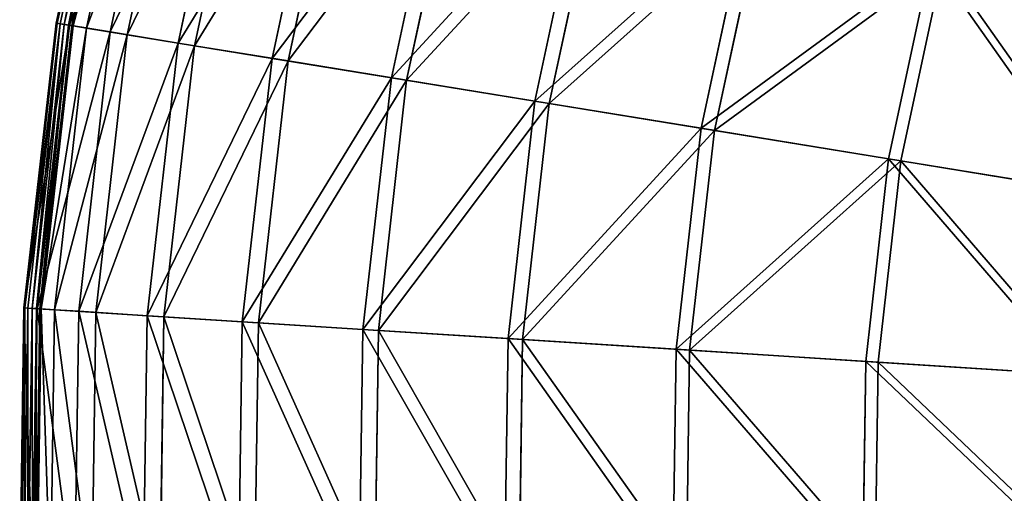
# Model space of a CAD drawing. Extents: x 0 to 1230, y 0 to 270.
# Tile 35 of 245: x 0 to 46, y 135 to 157. Entities that reach past the tile are written whole.
import ezdxf

# ---------------------------------------------------------------- set-up
doc = ezdxf.new("R2010")
doc.units = 0
doc.layers.get('0').update_dxf_attribs({"color": 13, "linetype": 'CONTINUOUS'})

# ---------------------------------------------------------------- blocks, each defined once
blk = doc.blocks.new('GROUP_6')
for p, q in [((4.48, 169.894, 0.403), (1.703, 156.919, 0.403)), ((4.523, 169.882, 0.199), (1.747, 156.912, 0.199)), ((4.659, 169.846, 0.044), (1.886, 156.889, 0.044)), ((4.851, 169.795, -0.02), (2.082, 156.857, -0.02)), ((2.284, 156.824, 0.024), (5.049, 169.742, 0.024)), ((2.318, 156.819, 13.057), (5.082, 169.734, 13.057)), ((2.437, 156.799, 0.165), (5.199, 169.703, 0.165)), ((5.26, 169.686, 0.363), (2.5, 156.789, 0.363)), ((5.86, 169.527, 12.977), (3.113, 156.689, 12.977)), ((4.213, 156.509, 25.988), (6.938, 169.24, 25.988)), ((7.705, 169.036, 25.83), (4.996, 156.382, 25.83)), ((7.352, 155.997, 38.668), (10.011, 168.423, 38.668)), ((10.759, 168.224, 38.433), (8.116, 155.873, 38.433)), ((11.704, 155.287, 50.977), (14.272, 167.29, 50.977)), ((14.994, 167.098, 50.667), (12.441, 155.167, 50.667)), ((17.226, 154.386, 62.794), (19.68, 165.852, 62.794)), ((20.37, 165.668, 62.412), (17.93, 154.271, 62.412)), ((23.867, 153.302, 74.007), (26.183, 164.122, 74.007)), ((26.833, 163.949, 73.557), (24.531, 153.194, 73.557)), ((31.562, 152.047, 84.507), (33.718, 162.119, 84.507)), ((34.322, 161.958, 83.993), (32.179, 151.946, 83.993)), ((40.237, 150.632, 94.193), (42.212, 159.86, 94.193)), ((42.764, 159.713, 93.62), (40.801, 150.539, 93.62)), ((1.703, 156.919, 0.403), (0.212, 143.734, 0.403)), ((1.747, 156.912, 0.199), (0.256, 143.732, 0.199)), ((1.886, 156.889, 0.044), (0.396, 143.723, 0.044)), ((2.082, 156.857, -0.02), (0.595, 143.71, -0.02)), ((0.799, 143.697, 0.024), (2.284, 156.824, 0.024)), ((0.833, 143.695, 13.057), (2.318, 156.819, 13.057)), ((0.954, 143.687, 0.165), (2.437, 156.799, 0.165)), ((2.5, 156.789, 0.363), (1.018, 143.683, 0.363)), ((2.318, 156.819, 13.057), (1.703, 156.919, 0.403)), ((1.703, 156.919, 0.403), (1.747, 156.912, 0.199)), ((1.747, 156.912, 0.199), (1.886, 156.889, 0.044)), ((1.886, 156.889, 0.044), (2.082, 156.857, -0.02)), ((2.284, 156.824, 0.024), (2.082, 156.857, -0.02)), ((2.437, 156.799, 0.165), (2.284, 156.824, 0.024)), ((4.213, 156.509, 25.988), (2.318, 156.819, 13.057)), ((2.5, 156.789, 0.363), (2.437, 156.799, 0.165)), ((2.5, 156.789, 0.363), (3.113, 156.689, 12.977)), ((3.113, 156.689, 12.977), (1.637, 143.644, 12.977)), ((2.75, 143.573, 25.988), (4.213, 156.509, 25.988)), ((3.113, 156.689, 12.977), (4.996, 156.382, 25.83)), ((4.996, 156.382, 25.83), (3.542, 143.522, 25.83)), ((7.352, 155.997, 38.668), (4.213, 156.509, 25.988)), ((4.996, 156.382, 25.83), (8.116, 155.873, 38.433)), ((5.923, 143.371, 38.668), (7.352, 155.997, 38.668)), ((8.116, 155.873, 38.433), (6.696, 143.322, 38.433)), ((11.704, 155.287, 50.977), (7.352, 155.997, 38.668)), ((8.116, 155.873, 38.433), (12.441, 155.167, 50.667)), ((10.324, 143.091, 50.977), (11.704, 155.287, 50.977)), ((12.441, 155.167, 50.667), (11.07, 143.043, 50.667)), ((17.226, 154.386, 62.794), (11.704, 155.287, 50.977)), ((12.441, 155.167, 50.667), (17.93, 154.271, 62.412)), ((15.908, 142.735, 62.794), (17.226, 154.386, 62.794)), ((17.93, 154.271, 62.412), (16.62, 142.69, 62.412)), ((23.867, 153.302, 74.007), (17.226, 154.386, 62.794)), ((17.93, 154.271, 62.412), (24.531, 153.194, 73.557)), ((22.623, 142.308, 74.007), (23.867, 153.302, 74.007)), ((24.531, 153.194, 73.557), (23.295, 142.265, 73.557)), ((31.562, 152.047, 84.507), (23.867, 153.302, 74.007)), ((24.531, 153.194, 73.557), (32.179, 151.946, 83.993)), ((30.404, 141.813, 84.507), (31.562, 152.047, 84.507)), ((32.179, 151.946, 83.993), (31.028, 141.773, 83.993)), ((40.237, 150.632, 94.193), (31.562, 152.047, 84.507)), ((32.179, 151.946, 83.993), (40.801, 150.539, 93.62)), ((39.176, 141.254, 94.193), (40.237, 150.632, 94.193)), ((40.801, 150.539, 93.62), (39.747, 141.218, 93.62)), ((49.808, 149.07, 102.972), (40.237, 150.632, 94.193)), ((40.801, 150.539, 93.62), (50.314, 148.987, 102.346)), ((0.212, 143.734, 0.403), (0.02, 130.467, 0.403)), ((0.256, 143.732, 0.199), (0.064, 130.469, 0.199)), ((0.396, 143.723, 0.044), (0.204, 130.474, 0.044)), ((0.212, 143.734, 0.403), (0.833, 143.695, 13.057)), ((0.212, 143.734, 0.403), (0.256, 143.732, 0.199)), ((0.256, 143.732, 0.199), (0.396, 143.723, 0.044)), ((0.396, 143.723, 0.044), (0.595, 143.71, -0.02)), ((0.595, 143.71, -0.02), (0.403, 130.48, -0.02)), ((0.799, 143.697, 0.024), (0.595, 143.71, -0.02)), ((0.608, 130.488, 0.024), (0.799, 143.697, 0.024)), ((0.642, 130.489, 13.057), (0.833, 143.695, 13.057)), ((0.763, 130.493, 0.165), (0.954, 143.687, 0.165)), ((0.954, 143.687, 0.165), (0.799, 143.697, 0.024)), ((1.018, 143.683, 0.363), (0.827, 130.495, 0.363)), ((0.833, 143.695, 13.057), (2.75, 143.573, 25.988)), ((1.018, 143.683, 0.363), (0.954, 143.687, 0.165)), ((1.018, 143.683, 0.363), (1.637, 143.644, 12.977)), ((1.637, 143.644, 12.977), (1.447, 130.517, 12.977)), ((1.637, 143.644, 12.977), (3.542, 143.522, 25.83)), ((2.561, 130.555, 25.988), (2.75, 143.573, 25.988)), ((2.75, 143.573, 25.988), (5.923, 143.371, 38.668)), ((3.542, 143.522, 25.83), (3.354, 130.583, 25.83)), ((3.542, 143.522, 25.83), (6.696, 143.322, 38.433)), ((5.739, 130.665, 38.668), (5.923, 143.371, 38.668)), ((5.923, 143.371, 38.668), (10.324, 143.091, 50.977)), ((6.696, 143.322, 38.433), (6.513, 130.692, 38.433)), ((6.696, 143.322, 38.433), (11.07, 143.043, 50.667)), ((10.146, 130.818, 50.977), (10.324, 143.091, 50.977)), ((10.324, 143.091, 50.977), (15.908, 142.735, 62.794)), ((11.07, 143.043, 50.667), (10.893, 130.844, 50.667)), ((11.07, 143.043, 50.667), (16.62, 142.69, 62.412)), ((15.739, 131.011, 62.794), (15.908, 142.735, 62.794)), ((15.908, 142.735, 62.794), (22.623, 142.308, 74.007)), ((16.62, 142.69, 62.412), (16.452, 131.036, 62.412)), ((16.62, 142.69, 62.412), (23.295, 142.265, 73.557)), ((22.463, 131.244, 74.007), (22.623, 142.308, 74.007)), ((22.623, 142.308, 74.007), (30.404, 141.813, 84.507)), ((23.295, 142.265, 73.557), (23.135, 131.268, 73.557)), ((23.295, 142.265, 73.557), (31.028, 141.773, 83.993)), ((30.255, 131.514, 84.507), (30.404, 141.813, 84.507)), ((30.404, 141.813, 84.507), (39.176, 141.254, 94.193)), ((31.028, 141.773, 83.993), (30.88, 131.536, 83.993)), ((31.028, 141.773, 83.993), (39.747, 141.218, 93.62)), ((39.04, 131.818, 94.193), (39.176, 141.254, 94.193)), ((39.176, 141.254, 94.193), (48.854, 140.638, 102.972)), ((39.747, 141.218, 93.62), (39.611, 131.838, 93.62)), ((39.747, 141.218, 93.62), (49.366, 140.606, 102.346))]:
    blk.add_line(p, q)
mesh = blk.add_polyface()
corners = [(5.082, 169.734, 13.057), (1.703, 156.919, 0.403), (2.318, 156.819, 13.057), (4.48, 169.894, 0.403)]
mesh.append_faces([[corners[k] for k in face] for face in [(0, 1, 2), (1, 0, 3)]], dxfattribs={"vtx0": -1})
mesh = blk.add_polyface()
corners = [(1.703, 156.919, 0.403), (4.523, 169.882, 0.199), (1.747, 156.912, 0.199), (4.48, 169.894, 0.403)]
mesh.append_faces([[corners[k] for k in face] for face in [(0, 1, 2), (1, 0, 3)]], dxfattribs={"vtx0": -1})
mesh = blk.add_polyface()
corners = [(1.747, 156.912, 0.199), (4.659, 169.846, 0.044), (1.886, 156.889, 0.044), (4.523, 169.882, 0.199)]
mesh.append_faces([[corners[k] for k in face] for face in [(0, 1, 2), (1, 0, 3)]], dxfattribs={"vtx0": -1})
mesh = blk.add_polyface()
corners = [(4.659, 169.846, 0.044), (2.082, 156.857, -0.02), (1.886, 156.889, 0.044), (4.851, 169.795, -0.02)]
mesh.append_faces([[corners[k] for k in face] for face in [(0, 1, 2), (1, 0, 3)]], dxfattribs={"vtx0": -1})
mesh = blk.add_polyface()
corners = [(4.851, 169.795, -0.02), (2.284, 156.824, 0.024), (2.082, 156.857, -0.02), (5.049, 169.742, 0.024)]
mesh.append_faces([[corners[k] for k in face] for face in [(0, 1, 2), (1, 0, 3)]], dxfattribs={"vtx0": -1})
mesh = blk.add_polyface()
corners = [(5.049, 169.742, 0.024), (2.437, 156.799, 0.165), (2.284, 156.824, 0.024), (5.199, 169.703, 0.165)]
mesh.append_faces([[corners[k] for k in face] for face in [(0, 1, 2), (1, 0, 3)]], dxfattribs={"vtx0": -1})
mesh = blk.add_polyface()
corners = [(6.938, 169.24, 25.988), (2.318, 156.819, 13.057), (4.213, 156.509, 25.988), (5.082, 169.734, 13.057)]
mesh.append_faces([[corners[k] for k in face] for face in [(0, 1, 2), (1, 0, 3)]], dxfattribs={"vtx0": -1})
mesh = blk.add_polyface()
corners = [(2.437, 156.799, 0.165), (5.26, 169.686, 0.363), (2.5, 156.789, 0.363), (5.199, 169.703, 0.165)]
mesh.append_faces([[corners[k] for k in face] for face in [(0, 1, 2), (1, 0, 3)]], dxfattribs={"vtx0": -1})
mesh = blk.add_polyface()
corners = [(2.5, 156.789, 0.363), (5.86, 169.527, 12.977), (3.113, 156.689, 12.977), (5.26, 169.686, 0.363)]
mesh.append_faces([[corners[k] for k in face] for face in [(0, 1, 2), (1, 0, 3)]], dxfattribs={"vtx0": -1})
mesh = blk.add_polyface()
corners = [(3.113, 156.689, 12.977), (7.705, 169.036, 25.83), (4.996, 156.382, 25.83), (5.86, 169.527, 12.977)]
mesh.append_faces([[corners[k] for k in face] for face in [(0, 1, 2), (1, 0, 3)]], dxfattribs={"vtx0": -1})
mesh = blk.add_polyface()
corners = [(10.011, 168.423, 38.668), (4.213, 156.509, 25.988), (7.352, 155.997, 38.668), (6.938, 169.24, 25.988)]
mesh.append_faces([[corners[k] for k in face] for face in [(0, 1, 2), (1, 0, 3)]], dxfattribs={"vtx0": -1})
mesh = blk.add_polyface()
corners = [(4.996, 156.382, 25.83), (10.759, 168.224, 38.433), (8.116, 155.873, 38.433), (7.705, 169.036, 25.83)]
mesh.append_faces([[corners[k] for k in face] for face in [(0, 1, 2), (1, 0, 3)]], dxfattribs={"vtx0": -1})
mesh = blk.add_polyface()
corners = [(14.272, 167.29, 50.977), (7.352, 155.997, 38.668), (11.704, 155.287, 50.977), (10.011, 168.423, 38.668)]
mesh.append_faces([[corners[k] for k in face] for face in [(0, 1, 2), (1, 0, 3)]], dxfattribs={"vtx0": -1})
mesh = blk.add_polyface()
corners = [(8.116, 155.873, 38.433), (14.994, 167.098, 50.667), (12.441, 155.167, 50.667), (10.759, 168.224, 38.433)]
mesh.append_faces([[corners[k] for k in face] for face in [(0, 1, 2), (1, 0, 3)]], dxfattribs={"vtx0": -1})
mesh = blk.add_polyface()
corners = [(19.68, 165.852, 62.794), (11.704, 155.287, 50.977), (17.226, 154.386, 62.794), (14.272, 167.29, 50.977)]
mesh.append_faces([[corners[k] for k in face] for face in [(0, 1, 2), (1, 0, 3)]], dxfattribs={"vtx0": -1})
mesh = blk.add_polyface()
corners = [(12.441, 155.167, 50.667), (20.37, 165.668, 62.412), (17.93, 154.271, 62.412), (14.994, 167.098, 50.667)]
mesh.append_faces([[corners[k] for k in face] for face in [(0, 1, 2), (1, 0, 3)]], dxfattribs={"vtx0": -1})
mesh = blk.add_polyface()
corners = [(26.183, 164.122, 74.007), (17.226, 154.386, 62.794), (23.867, 153.302, 74.007), (19.68, 165.852, 62.794)]
mesh.append_faces([[corners[k] for k in face] for face in [(0, 1, 2), (1, 0, 3)]], dxfattribs={"vtx0": -1})
mesh = blk.add_polyface()
corners = [(17.93, 154.271, 62.412), (26.833, 163.949, 73.557), (24.531, 153.194, 73.557), (20.37, 165.668, 62.412)]
mesh.append_faces([[corners[k] for k in face] for face in [(0, 1, 2), (1, 0, 3)]], dxfattribs={"vtx0": -1})
mesh = blk.add_polyface()
corners = [(33.718, 162.119, 84.507), (23.867, 153.302, 74.007), (31.562, 152.047, 84.507), (26.183, 164.122, 74.007)]
mesh.append_faces([[corners[k] for k in face] for face in [(0, 1, 2), (1, 0, 3)]], dxfattribs={"vtx0": -1})
mesh = blk.add_polyface()
corners = [(24.531, 153.194, 73.557), (34.322, 161.958, 83.993), (32.179, 151.946, 83.993), (26.833, 163.949, 73.557)]
mesh.append_faces([[corners[k] for k in face] for face in [(0, 1, 2), (1, 0, 3)]], dxfattribs={"vtx0": -1})
mesh = blk.add_polyface()
corners = [(42.212, 159.86, 94.193), (31.562, 152.047, 84.507), (40.237, 150.632, 94.193), (33.718, 162.119, 84.507)]
mesh.append_faces([[corners[k] for k in face] for face in [(0, 1, 2), (1, 0, 3)]], dxfattribs={"vtx0": -1})
mesh = blk.add_polyface()
corners = [(32.179, 151.946, 83.993), (42.764, 159.713, 93.62), (40.801, 150.539, 93.62), (34.322, 161.958, 83.993)]
mesh.append_faces([[corners[k] for k in face] for face in [(0, 1, 2), (1, 0, 3)]], dxfattribs={"vtx0": -1})
mesh = blk.add_polyface()
corners = [(49.808, 149.07, 102.972), (42.212, 159.86, 94.193), (40.237, 150.632, 94.193), (51.584, 157.367, 102.972)]
mesh.append_faces([[corners[k] for k in face] for face in [(0, 1, 2), (1, 0, 3)]], dxfattribs={"vtx0": -1})
mesh = blk.add_polyface()
corners = [(42.764, 159.713, 93.62), (50.314, 148.987, 102.346), (40.801, 150.539, 93.62), (52.079, 157.236, 102.346)]
mesh.append_faces([[corners[k] for k in face] for face in [(0, 1, 2), (1, 0, 3)]], dxfattribs={"vtx0": -1})
mesh = blk.add_polyface()
corners = [(2.318, 156.819, 13.057), (0.212, 143.734, 0.403), (0.833, 143.695, 13.057), (1.703, 156.919, 0.403)]
mesh.append_faces([[corners[k] for k in face] for face in [(0, 1, 2), (1, 0, 3)]], dxfattribs={"vtx0": -1})
mesh = blk.add_polyface()
corners = [(0.212, 143.734, 0.403), (1.747, 156.912, 0.199), (0.256, 143.732, 0.199), (1.703, 156.919, 0.403)]
mesh.append_faces([[corners[k] for k in face] for face in [(0, 1, 2), (1, 0, 3)]], dxfattribs={"vtx0": -1})
mesh = blk.add_polyface()
corners = [(0.256, 143.732, 0.199), (1.886, 156.889, 0.044), (0.396, 143.723, 0.044), (1.747, 156.912, 0.199)]
mesh.append_faces([[corners[k] for k in face] for face in [(0, 1, 2), (1, 0, 3)]], dxfattribs={"vtx0": -1})
mesh = blk.add_polyface()
corners = [(1.886, 156.889, 0.044), (0.595, 143.71, -0.02), (0.396, 143.723, 0.044), (2.082, 156.857, -0.02)]
mesh.append_faces([[corners[k] for k in face] for face in [(0, 1, 2), (1, 0, 3)]], dxfattribs={"vtx0": -1})
mesh = blk.add_polyface()
corners = [(2.082, 156.857, -0.02), (0.799, 143.697, 0.024), (0.595, 143.71, -0.02), (2.284, 156.824, 0.024)]
mesh.append_faces([[corners[k] for k in face] for face in [(0, 1, 2), (1, 0, 3)]], dxfattribs={"vtx0": -1})
mesh = blk.add_polyface()
corners = [(2.284, 156.824, 0.024), (0.954, 143.687, 0.165), (0.799, 143.697, 0.024), (2.437, 156.799, 0.165)]
mesh.append_faces([[corners[k] for k in face] for face in [(0, 1, 2), (1, 0, 3)]], dxfattribs={"vtx0": -1})
mesh = blk.add_polyface()
corners = [(4.213, 156.509, 25.988), (0.833, 143.695, 13.057), (2.75, 143.573, 25.988), (2.318, 156.819, 13.057)]
mesh.append_faces([[corners[k] for k in face] for face in [(0, 1, 2), (1, 0, 3)]], dxfattribs={"vtx0": -1})
mesh = blk.add_polyface()
corners = [(0.954, 143.687, 0.165), (2.5, 156.789, 0.363), (1.018, 143.683, 0.363), (2.437, 156.799, 0.165)]
mesh.append_faces([[corners[k] for k in face] for face in [(0, 1, 2), (1, 0, 3)]], dxfattribs={"vtx0": -1})
mesh = blk.add_polyface()
corners = [(1.018, 143.683, 0.363), (3.113, 156.689, 12.977), (1.637, 143.644, 12.977), (2.5, 156.789, 0.363)]
mesh.append_faces([[corners[k] for k in face] for face in [(0, 1, 2), (1, 0, 3)]], dxfattribs={"vtx0": -1})
mesh = blk.add_polyface()
corners = [(1.637, 143.644, 12.977), (4.996, 156.382, 25.83), (3.542, 143.522, 25.83), (3.113, 156.689, 12.977)]
mesh.append_faces([[corners[k] for k in face] for face in [(0, 1, 2), (1, 0, 3)]], dxfattribs={"vtx0": -1})
mesh = blk.add_polyface()
corners = [(7.352, 155.997, 38.668), (2.75, 143.573, 25.988), (5.923, 143.371, 38.668), (4.213, 156.509, 25.988)]
mesh.append_faces([[corners[k] for k in face] for face in [(0, 1, 2), (1, 0, 3)]], dxfattribs={"vtx0": -1})
mesh = blk.add_polyface()
corners = [(3.542, 143.522, 25.83), (8.116, 155.873, 38.433), (6.696, 143.322, 38.433), (4.996, 156.382, 25.83)]
mesh.append_faces([[corners[k] for k in face] for face in [(0, 1, 2), (1, 0, 3)]], dxfattribs={"vtx0": -1})
mesh = blk.add_polyface()
corners = [(11.704, 155.287, 50.977), (5.923, 143.371, 38.668), (10.324, 143.091, 50.977), (7.352, 155.997, 38.668)]
mesh.append_faces([[corners[k] for k in face] for face in [(0, 1, 2), (1, 0, 3)]], dxfattribs={"vtx0": -1})
mesh = blk.add_polyface()
corners = [(6.696, 143.322, 38.433), (12.441, 155.167, 50.667), (11.07, 143.043, 50.667), (8.116, 155.873, 38.433)]
mesh.append_faces([[corners[k] for k in face] for face in [(0, 1, 2), (1, 0, 3)]], dxfattribs={"vtx0": -1})
mesh = blk.add_polyface()
corners = [(17.226, 154.386, 62.794), (10.324, 143.091, 50.977), (15.908, 142.735, 62.794), (11.704, 155.287, 50.977)]
mesh.append_faces([[corners[k] for k in face] for face in [(0, 1, 2), (1, 0, 3)]], dxfattribs={"vtx0": -1})
mesh = blk.add_polyface()
corners = [(11.07, 143.043, 50.667), (17.93, 154.271, 62.412), (16.62, 142.69, 62.412), (12.441, 155.167, 50.667)]
mesh.append_faces([[corners[k] for k in face] for face in [(0, 1, 2), (1, 0, 3)]], dxfattribs={"vtx0": -1})
mesh = blk.add_polyface()
corners = [(23.867, 153.302, 74.007), (15.908, 142.735, 62.794), (22.623, 142.308, 74.007), (17.226, 154.386, 62.794)]
mesh.append_faces([[corners[k] for k in face] for face in [(0, 1, 2), (1, 0, 3)]], dxfattribs={"vtx0": -1})
mesh = blk.add_polyface()
corners = [(16.62, 142.69, 62.412), (24.531, 153.194, 73.557), (23.295, 142.265, 73.557), (17.93, 154.271, 62.412)]
mesh.append_faces([[corners[k] for k in face] for face in [(0, 1, 2), (1, 0, 3)]], dxfattribs={"vtx0": -1})
mesh = blk.add_polyface()
corners = [(31.562, 152.047, 84.507), (22.623, 142.308, 74.007), (30.404, 141.813, 84.507), (23.867, 153.302, 74.007)]
mesh.append_faces([[corners[k] for k in face] for face in [(0, 1, 2), (1, 0, 3)]], dxfattribs={"vtx0": -1})
mesh = blk.add_polyface()
corners = [(23.295, 142.265, 73.557), (32.179, 151.946, 83.993), (31.028, 141.773, 83.993), (24.531, 153.194, 73.557)]
mesh.append_faces([[corners[k] for k in face] for face in [(0, 1, 2), (1, 0, 3)]], dxfattribs={"vtx0": -1})
mesh = blk.add_polyface()
corners = [(40.237, 150.632, 94.193), (30.404, 141.813, 84.507), (39.176, 141.254, 94.193), (31.562, 152.047, 84.507)]
mesh.append_faces([[corners[k] for k in face] for face in [(0, 1, 2), (1, 0, 3)]], dxfattribs={"vtx0": -1})
mesh = blk.add_polyface()
corners = [(31.028, 141.773, 83.993), (40.801, 150.539, 93.62), (39.747, 141.218, 93.62), (32.179, 151.946, 83.993)]
mesh.append_faces([[corners[k] for k in face] for face in [(0, 1, 2), (1, 0, 3)]], dxfattribs={"vtx0": -1})
mesh = blk.add_polyface()
corners = [(48.854, 140.638, 102.972), (40.237, 150.632, 94.193), (39.176, 141.254, 94.193), (49.808, 149.07, 102.972)]
mesh.append_faces([[corners[k] for k in face] for face in [(0, 1, 2), (1, 0, 3)]], dxfattribs={"vtx0": -1})
mesh = blk.add_polyface()
corners = [(40.801, 150.539, 93.62), (49.366, 140.606, 102.346), (39.747, 141.218, 93.62), (50.314, 148.987, 102.346)]
mesh.append_faces([[corners[k] for k in face] for face in [(0, 1, 2), (1, 0, 3)]], dxfattribs={"vtx0": -1})
mesh = blk.add_polyface()
corners = [(0.642, 130.489, 13.057), (0.212, 143.734, 0.403), (0.02, 130.467, 0.403), (0.833, 143.695, 13.057)]
mesh.append_faces([[corners[k] for k in face] for face in [(0, 1, 2), (1, 0, 3)]], dxfattribs={"vtx0": -1})
mesh = blk.add_polyface()
corners = [(0.212, 143.734, 0.403), (0.064, 130.469, 0.199), (0.02, 130.467, 0.403), (0.256, 143.732, 0.199)]
mesh.append_faces([[corners[k] for k in face] for face in [(0, 1, 2), (1, 0, 3)]], dxfattribs={"vtx0": -1})
mesh = blk.add_polyface()
corners = [(0.256, 143.732, 0.199), (0.204, 130.474, 0.044), (0.064, 130.469, 0.199), (0.396, 143.723, 0.044)]
mesh.append_faces([[corners[k] for k in face] for face in [(0, 1, 2), (1, 0, 3)]], dxfattribs={"vtx0": -1})
mesh = blk.add_polyface()
corners = [(0.396, 143.723, 0.044), (0.403, 130.48, -0.02), (0.204, 130.474, 0.044), (0.595, 143.71, -0.02)]
mesh.append_faces([[corners[k] for k in face] for face in [(0, 1, 2), (1, 0, 3)]], dxfattribs={"vtx0": -1})
mesh = blk.add_polyface()
corners = [(0.595, 143.71, -0.02), (0.608, 130.488, 0.024), (0.403, 130.48, -0.02), (0.799, 143.697, 0.024)]
mesh.append_faces([[corners[k] for k in face] for face in [(0, 1, 2), (1, 0, 3)]], dxfattribs={"vtx0": -1})
mesh = blk.add_polyface()
corners = [(0.799, 143.697, 0.024), (0.763, 130.493, 0.165), (0.608, 130.488, 0.024), (0.954, 143.687, 0.165)]
mesh.append_faces([[corners[k] for k in face] for face in [(0, 1, 2), (1, 0, 3)]], dxfattribs={"vtx0": -1})
mesh = blk.add_polyface()
corners = [(2.561, 130.555, 25.988), (0.833, 143.695, 13.057), (0.642, 130.489, 13.057), (2.75, 143.573, 25.988)]
mesh.append_faces([[corners[k] for k in face] for face in [(0, 1, 2), (1, 0, 3)]], dxfattribs={"vtx0": -1})
mesh = blk.add_polyface()
corners = [(0.954, 143.687, 0.165), (0.827, 130.495, 0.363), (0.763, 130.493, 0.165), (1.018, 143.683, 0.363)]
mesh.append_faces([[corners[k] for k in face] for face in [(0, 1, 2), (1, 0, 3)]], dxfattribs={"vtx0": -1})
mesh = blk.add_polyface()
corners = [(1.018, 143.683, 0.363), (1.447, 130.517, 12.977), (0.827, 130.495, 0.363), (1.637, 143.644, 12.977)]
mesh.append_faces([[corners[k] for k in face] for face in [(0, 1, 2), (1, 0, 3)]], dxfattribs={"vtx0": -1})
mesh = blk.add_polyface()
corners = [(1.637, 143.644, 12.977), (3.354, 130.583, 25.83), (1.447, 130.517, 12.977), (3.542, 143.522, 25.83)]
mesh.append_faces([[corners[k] for k in face] for face in [(0, 1, 2), (1, 0, 3)]], dxfattribs={"vtx0": -1})
mesh = blk.add_polyface()
corners = [(5.739, 130.665, 38.668), (2.75, 143.573, 25.988), (2.561, 130.555, 25.988), (5.923, 143.371, 38.668)]
mesh.append_faces([[corners[k] for k in face] for face in [(0, 1, 2), (1, 0, 3)]], dxfattribs={"vtx0": -1})
mesh = blk.add_polyface()
corners = [(3.542, 143.522, 25.83), (6.513, 130.692, 38.433), (3.354, 130.583, 25.83), (6.696, 143.322, 38.433)]
mesh.append_faces([[corners[k] for k in face] for face in [(0, 1, 2), (1, 0, 3)]], dxfattribs={"vtx0": -1})
mesh = blk.add_polyface()
corners = [(10.146, 130.818, 50.977), (5.923, 143.371, 38.668), (5.739, 130.665, 38.668), (10.324, 143.091, 50.977)]
mesh.append_faces([[corners[k] for k in face] for face in [(0, 1, 2), (1, 0, 3)]], dxfattribs={"vtx0": -1})
mesh = blk.add_polyface()
corners = [(6.696, 143.322, 38.433), (10.893, 130.844, 50.667), (6.513, 130.692, 38.433), (11.07, 143.043, 50.667)]
mesh.append_faces([[corners[k] for k in face] for face in [(0, 1, 2), (1, 0, 3)]], dxfattribs={"vtx0": -1})
mesh = blk.add_polyface()
corners = [(15.739, 131.011, 62.794), (10.324, 143.091, 50.977), (10.146, 130.818, 50.977), (15.908, 142.735, 62.794)]
mesh.append_faces([[corners[k] for k in face] for face in [(0, 1, 2), (1, 0, 3)]], dxfattribs={"vtx0": -1})
mesh = blk.add_polyface()
corners = [(11.07, 143.043, 50.667), (16.452, 131.036, 62.412), (10.893, 130.844, 50.667), (16.62, 142.69, 62.412)]
mesh.append_faces([[corners[k] for k in face] for face in [(0, 1, 2), (1, 0, 3)]], dxfattribs={"vtx0": -1})
mesh = blk.add_polyface()
corners = [(22.463, 131.244, 74.007), (15.908, 142.735, 62.794), (15.739, 131.011, 62.794), (22.623, 142.308, 74.007)]
mesh.append_faces([[corners[k] for k in face] for face in [(0, 1, 2), (1, 0, 3)]], dxfattribs={"vtx0": -1})
mesh = blk.add_polyface()
corners = [(16.62, 142.69, 62.412), (23.135, 131.268, 73.557), (16.452, 131.036, 62.412), (23.295, 142.265, 73.557)]
mesh.append_faces([[corners[k] for k in face] for face in [(0, 1, 2), (1, 0, 3)]], dxfattribs={"vtx0": -1})
mesh = blk.add_polyface()
corners = [(30.255, 131.514, 84.507), (22.623, 142.308, 74.007), (22.463, 131.244, 74.007), (30.404, 141.813, 84.507)]
mesh.append_faces([[corners[k] for k in face] for face in [(0, 1, 2), (1, 0, 3)]], dxfattribs={"vtx0": -1})
mesh = blk.add_polyface()
corners = [(23.295, 142.265, 73.557), (30.88, 131.536, 83.993), (23.135, 131.268, 73.557), (31.028, 141.773, 83.993)]
mesh.append_faces([[corners[k] for k in face] for face in [(0, 1, 2), (1, 0, 3)]], dxfattribs={"vtx0": -1})
mesh = blk.add_polyface()
corners = [(39.04, 131.818, 94.193), (30.404, 141.813, 84.507), (30.255, 131.514, 84.507), (39.176, 141.254, 94.193)]
mesh.append_faces([[corners[k] for k in face] for face in [(0, 1, 2), (1, 0, 3)]], dxfattribs={"vtx0": -1})
mesh = blk.add_polyface()
corners = [(31.028, 141.773, 83.993), (39.611, 131.838, 93.62), (30.88, 131.536, 83.993), (39.747, 141.218, 93.62)]
mesh.append_faces([[corners[k] for k in face] for face in [(0, 1, 2), (1, 0, 3)]], dxfattribs={"vtx0": -1})
mesh = blk.add_polyface()
corners = [(48.731, 132.154, 102.972), (39.176, 141.254, 94.193), (39.04, 131.818, 94.193), (48.854, 140.638, 102.972)]
mesh.append_faces([[corners[k] for k in face] for face in [(0, 1, 2), (1, 0, 3)]], dxfattribs={"vtx0": -1})
mesh = blk.add_polyface()
corners = [(39.747, 141.218, 93.62), (49.244, 132.172, 102.346), (39.611, 131.838, 93.62), (49.366, 140.606, 102.346)]
mesh.append_faces([[corners[k] for k in face] for face in [(0, 1, 2), (1, 0, 3)]], dxfattribs={"vtx0": -1})
blk = doc.blocks.new('COMPONENT_3')
blk.add_blockref('GROUP_6', (0, 0))
blk = doc.blocks.new('GROUP_25')
blk.add_blockref('COMPONENT_3', (0, 0))

msp = doc.modelspace()

# ---------------------------------------------------------------- block references
msp.add_blockref('GROUP_25', (0, 0))

doc.saveas('drawing.dxf')
